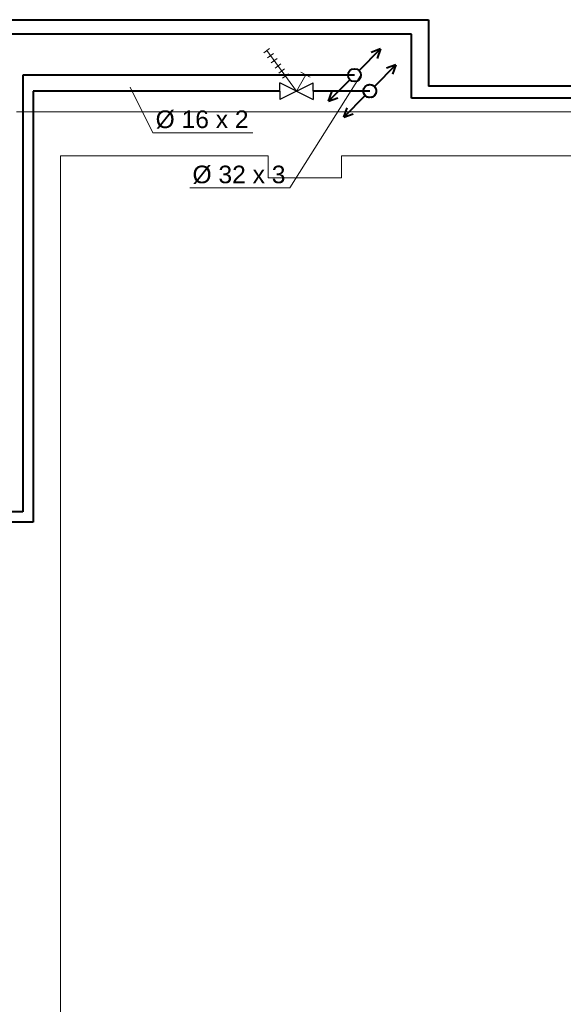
# Model space of a CAD drawing. Header units: millimetres. Extents: x 0 to 1216358, y -266558 to 2852.
# Tile 53 of 76: x 1153532 to 1157237, y -224450 to -217742. Entities that reach past the tile are written whole.
import ezdxf

# ---------------------------------------------------------------- set-up
doc = ezdxf.new("R2010")
doc.units = ezdxf.units.MM
doc.linetypes.add('DASHED', pattern=[0.75, 0.5, -0.25])
doc.layers.get('0').update_dxf_attribs({"lineweight": 13})
for name, color, linetype, lineweight in [('1-UT-POPIS', 7, 'Continuous', 13), ('1-UT-ROZ-ZPATECKA', 6, 'DASHED', 40), ('1-UT-ROZVODY', 4, 'Continuous', 40)]:
    doc.layers.add(name, color=color, linetype=linetype, lineweight=lineweight)
doc.layers.add('1UT-ARMATURY', color=5, linetype='Continuous')
doc.styles.add('SPIRITTXTSTYLE1', font='arial.ttf')

# ---------------------------------------------------------------- blocks, each defined once
blk = doc.blocks.new('SDCDCSDC')
at = {"color": 8, "ltscale": 2}
for p, q in [((1167709.8, -193947.3), (1156929.8, -193947.3)), ((1158645.5, -194247.3), (1157229.8, -194247.3)), ((1157229.8, -194247.3), (1157229.8, -203027.3)), ((1158645.5, -194247.3), (1158645.5, -194397.3)), ((1159145.5, -194247.3), (1159145.5, -194397.3)), ((1165649.8, -194247.3), (1159145.5, -194247.3)), ((1158645.5, -194397.3), (1159145.5, -194397.3))]:
    blk.add_line(p, q, dxfattribs=at)

msp = doc.modelspace()

# ---------------------------------------------------------------- linework, layer by layer
at = {"layer": '1-UT-POPIS', "ltscale": 0.1}
for p, q in [((1155235.5, -217937.2, -220.1), (1155195.5, -217966.4, -220.1)), ((1155417.5, -218227.9, -220.1), (1155215.5, -217951.8, -220.1)), ((1155261, -217972, -220.1), (1155221, -218001.3, -220.1)), ((1155286.5, -218006.8, -220.1), (1155246.5, -218036.1, -220.1)), ((1155312, -218041.7, -220.1), (1155272, -218070.9, -220.1)), ((1155337.5, -218076.5, -220.1), (1155297.5, -218105.8, -220.1)), ((1155363, -218111.3, -220.1), (1155323, -218140.6, -220.1)), ((1155372.5, -218887.5, -220.1), (1155857.8, -218119.5, -220.1)), ((1155417.5, -218227.9, -220.1), (1155481.6, -218117, -220.1)), ((1155510.7, -218133.8, -220.1), (1155448.8, -218098.1, -220.1))]:
    msp.add_line(p, q, dxfattribs=at)
at = {"layer": '1-UT-POPIS'}
for p, q in [((1154439.5, -218511.6, -220.1), (1154286, -218201.2, -220.1)), ((1155121.1, -218511.6, -220.1), (1154439.5, -218511.6, -220.1)), ((1155372.5, -218887.5, -220.1), (1154690.8, -218887.5, -220.1))]:
    msp.add_line(p, q, dxfattribs=at)
at = {"layer": '1-UT-ROZ-ZPATECKA', "linetype": 'ByBlock'}
for p, q in [((1155949.3, -218196.7, -220.1), (1156096.2, -218049.8, -220.1)), ((1156096.2, -218049.8, -220.1), (1156032.4, -218072.8, -220.1)), ((1156096.2, -218049.8, -220.1), (1156073.2, -218113.6, -220.1)), ((1155886.9, -218259.1, -220.1), (1155740, -218406, -220.1)), ((1155740, -218406, -220.1), (1155763, -218342.2, -220.1)), ((1155740, -218406, -220.1), (1155803.8, -218383, -220.1))]:
    msp.add_line(p, q, dxfattribs=at)
at = {"layer": '1-UT-ROZ-ZPATECKA'}
msp.add_circle((1155918.1, -218227.9, -220.1), 44.1, dxfattribs=at)
msp.add_circle((1155918.1, -218227.9, -220.1), 44.1, dxfattribs=at)
msp.add_circle((1155918.1, -218227.9, -220.1), 44.1, dxfattribs=at)
msp.add_circle((1155918.1, -218227.9, -220.1), 44.1, dxfattribs=at)
at = {"layer": '1-UT-ROZ-ZPATECKA', "linetype": 'ByBlock'}
msp.add_circle((1155918.1, -218227.9, -220.1), 44.1, dxfattribs=at)
msp.add_circle((1155918.1, -218227.9, -220.1), 44.1, dxfattribs=at)
msp.add_circle((1155918.1, -218227.9, -220.1), 44.1, dxfattribs=at)
msp.add_circle((1155918.1, -218227.9, -220.1), 44.1, dxfattribs=at)
at = {"layer": '1-UT-ROZVODY', "ltscale": 0.1}
for p, q in [((1153316.9, -217741.6, -220.1), (1156317.4, -217741.9, -220.1)), ((1156317.4, -217741.9, -220.1), (1156317.4, -218194.5, -220.1)), ((1155813.7, -218119.5, -220.1), (1153554.3, -218119.5, -220.1)), ((1153554.3, -218119.5, -220.1), (1153554.3, -221094.7, -220.1)), ((1161422.3, -218194.5, -220.1), (1156317.4, -218194.5, -220.1)), ((1153554.3, -221094.7, -220.1), (1150722.8, -221094.7, -220.1))]:
    msp.add_line(p, q, dxfattribs=at)
at = {"layer": '1-UT-ROZVODY', "color": 6, "ltscale": 0.1}
for p, q in [((1156203.1, -217840.2, -220.1), (1153401.9, -217840.2, -220.1)), ((1156203.1, -218277.4, -220.1), (1156203.1, -217840.2, -220.1)), ((1153624.2, -218227.9, -220.1), (1153624.2, -221164.6, -220.1)), ((1155304, -218227.9, -220.1), (1153624.2, -218227.9, -220.1)), ((1155918.1, -218227.9, -220.1), (1155531.1, -218227.9, -220.1)), ((1157075, -218277.4, -220.1), (1156203.1, -218277.4, -220.1)), ((1161526.8, -218277.4, -220.1), (1157075, -218277.4, -220.1)), ((1153624.2, -221164.6, -220.1), (1150792.7, -221164.6, -220.1))]:
    msp.add_line(p, q, dxfattribs=at)
at = {"layer": '1-UT-ROZVODY'}
for p, q in [((1155844.9, -218088.3, -220.1), (1155991.8, -217941.3, -220.1)), ((1155991.8, -217941.3, -220.1), (1155928, -217964.4, -220.1)), ((1155991.8, -217941.3, -220.1), (1155968.7, -218005.2, -220.1)), ((1155782.5, -218150.9, -220.1), (1155635.5, -218297.8, -220.1)), ((1155635.5, -218297.8, -220.1), (1155658.6, -218234, -220.1)), ((1155635.5, -218297.8, -220.1), (1155699.4, -218274.7, -220.1))]:
    msp.add_line(p, q, dxfattribs=at)
at = {"layer": '1-UT-ROZVODY', "linetype": 'Continuous'}
for centre in [(1155813.7, -218119.5, -220.1), (1155813.7, -218119.5, -220.1), (1155813.7, -218119.5, -220.1), (1155813.7, -218119.5, -220.1), (1155813.7, -218119.5, -220.1), (1155813.7, -218119.5, -220.1), (1155813.7, -218119.7, -220.1), (1155813.7, -218119.7, -220.1), (1155813.7, -218119.7, -220.1), (1155813.7, -218119.7, -220.1), (1155813.7, -218119.7, -220.1), (1155813.7, -218119.7, -220.1)]:
    msp.add_circle(centre, 44.1, dxfattribs=at)
at = {"layer": '1UT-ARMATURY', "color": 0}
for p, q in [((1155304, -218227.9, -220.1), (1155304, -218171.1, -220.1)), ((1155417.5, -218227.9, -220.1), (1155304, -218171.1, -220.1)), ((1155417.5, -218227.9, -220.1), (1155531.1, -218171.1, -220.1)), ((1155531.1, -218227.9, -220.1), (1155531.1, -218171.1, -220.1)), ((1155304, -218227.9, -220.1), (1155304, -218284.7, -220.1)), ((1155417.5, -218227.9, -220.1), (1155304, -218284.7, -220.1)), ((1155417.5, -218227.9, -220.1), (1155531.1, -218284.7, -220.1)), ((1155531.1, -218227.9, -220.1), (1155531.1, -218284.7, -220.1))]:
    msp.add_line(p, q, dxfattribs=at)

# ---------------------------------------------------------------- block references
msp.add_blockref('SDCDCSDC', (-3419.8, -24422.6, -220.1))

# ---------------------------------------------------------------- texts
at = {"layer": '1-UT-POPIS', "char_height": 120, "attachment_point": 5, "style": 'SPIRITTXTSTYLE1'}
for s, insert in [('%%C 16 x 2', (1154775.1, -218422.3, -220.1)), ('%%C 32 x 3', (1155026.4, -218798.2, -220.1))]:
    msp.add_mtext_dynamic_manual_height_columns(s, width=3376.263, gutter_width=12.5, heights=[0], dxfattribs=dict(at, insert=insert))

doc.saveas('drawing.dxf')
